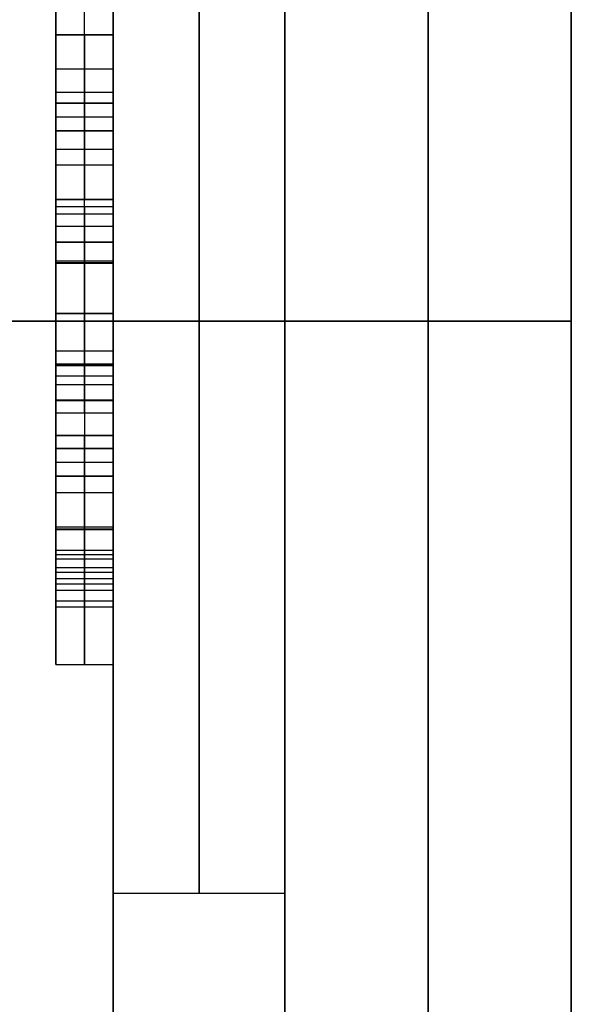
# Model space of a CAD drawing. Header units: millimetres. Extents: x -40.6 to 3.4, y -48.3 to 48.3.
# Tile 253 of 256: x -1.5 to 3.4, y -6 to 2.6. Entities that reach past the tile are written whole.
import ezdxf

# ---------------------------------------------------------------- set-up
doc = ezdxf.new("R2010")
doc.units = ezdxf.units.MM
doc.layers.add('Capa 01', color=7, linetype='Continuous')

msp = doc.modelspace()

# ---------------------------------------------------------------- linework, layer by layer
at = {"layer": 'Capa 01'}
for p, q in [((0.864, -42.5, 45.6059), (0.864, 42.5, 45.6059)), ((-0.636, -38.9432, 47.7098), (-0.636, 24.6428, 47.7098)), ((-0.886, 0, 75.6059), (-0.886, 3, 70.6059)), ((-0.886, 1, 70.6059), (-0.886, 3, 70.6059)), ((-0.636, 2.5, 61.9548), (-1.136, 2.5, 61.9548)), ((-0.886, 2.5, 62.0728), (-0.886, 1.0607, 62.0728)), ((-0.886, 2.5, 61.8369), (-0.886, 2.5, 62.0728)), ((-0.886, 1.9016, 61.8369), (-0.886, 2.5, 61.8369)), ((-0.636, 2.2008, 61.8369), (-1.136, 2.2008, 61.8369)), ((-1.136, 2, 70.6059), (-0.636, 2, 70.6059)), ((-1.136, 1.6614, 61.0728), (-1.136, 1.9016, 61.0728)), ((-0.636, 1.9016, 60.9548), (-1.136, 1.9016, 60.9548)), ((-0.886, 1.9016, 60.0728), (-0.886, 1.9016, 61.8369)), ((-0.886, 1.6614, 60.0728), (-0.886, 1.9016, 60.0728)), ((-0.636, 1.7815, 60.0728), (-1.136, 1.7815, 60.0728)), ((-1.136, 1.7803, 60.0728), (-1.136, 1.7803, 62.0728)), ((-0.636, 1.7803, 62.0728), (-1.136, 1.7803, 62.0728)), ((-0.636, 1.6614, 60.9548), (-1.136, 1.6614, 60.9548)), ((-0.886, 1.0607, 61.8369), (-0.886, 1.6614, 61.8369)), ((-0.886, 1.6614, 61.8369), (-0.886, 1.6614, 60.0728)), ((-1.136, 1.5, 73.1059), (-0.636, 1.5, 73.1059)), ((-0.636, 1.361, 61.8369), (-1.136, 1.361, 61.8369)), ((-0.636, 1.0607, 61.9548), (-1.136, 1.0607, 61.9548)), ((-0.886, 1.0607, 62.0728), (-0.886, 1.0607, 61.8369)), ((-1.136, 1, 69.8559), (-1.136, -1, 69.8559)), ((-1.136, 1, 67.3559), (-0.636, 1, 67.3559)), ((-0.886, 1, 64.1059), (-0.886, -1, 64.1059)), ((-0.886, 1, 64.1059), (-0.886, 1, 70.6059)), ((-1.136, 0.6851, 61.0733), (-1.136, 0.9327, 61.0733)), ((-0.636, -0.5561, 61.0728), (-0.636, 0.6851, 61.0728)), ((-0.636, 0, 6.6059), (-11.136, 0, 6.6059)), ((-0.636, 0, 84.6059), (-11.136, 0, 84.6059)), ((-1.636, 0, 90.119), (3.364, 0, 90.25)), ((-1.636, 0, 1.0928), (3.364, 0, 0.9619)), ((-1.136, 0.0646, 60.0385), (-1.136, 0.0646, 60.2651)), ((-1.136, 0.0646, 61.8804), (-1.136, 0.0646, 62.1081)), ((-1.136, 0, 75.6059), (-1.136, 0, 64.1059)), ((-1.136, 0, 64.1059), (-0.636, 0, 64.1059)), ((-0.886, 0, 75.6059), (-0.886, -3, 70.6059)), ((-0.636, 0.0646, 60.2651), (-0.636, 0.0646, 61.8804)), ((0.864, 0, 18.9619), (-0.636, 0, 18.9619)), ((0.864, 0, 8.9619), (-0.636, 0, 8.9619)), ((3.364, 0, 88.1059), (0.864, 0, 88.1059)), ((3.364, 0, 3.1059), (0.864, 0, 3.1059)), ((0.864, 0, 3.1059), (0.864, 0, 8.9619)), ((0.864, 0, 18.9619), (0.864, 0, 88.1059)), ((3.364, 0, 0.9619), (3.364, 0, 3.1059)), ((3.364, 0, 88.1059), (3.364, 0, 90.25)), ((-1.136, -0.8038, 61.0733), (-1.136, -0.5561, 61.0733)), ((-1.136, -1, 67.3559), (-0.636, -1, 67.3559)), ((-0.886, -1, 64.1059), (-0.886, -1, 70.6059)), ((-0.886, -3, 70.6059), (-0.886, -1, 70.6059)), ((-0.636, -1.1136, 61.0728), (-1.136, -1.1136, 61.0728)), ((-1.136, -2.3612, 61.0728), (-1.136, -1.1136, 61.0728)), ((-0.886, -1.3543, 60.0728), (-0.886, -1.1136, 60.0728)), ((-0.886, -1.1136, 60.0728), (-0.886, -1.1136, 62.0728)), ((-0.636, -1.234, 60.0728), (-1.136, -1.234, 60.0728)), ((-0.636, -1.3543, 60.4793), (-1.136, -1.3543, 60.4793)), ((-0.636, -1.3543, 61.4793), (-1.136, -1.3543, 61.4793)), ((-0.886, -1.3543, 60.8858), (-0.886, -1.3543, 60.0728)), ((-0.886, -1.3543, 61.8369), (-0.886, -1.3543, 61.1216)), ((-0.636, -2.2523, 61.4793), (-0.636, -1.3543, 61.4793)), ((-0.636, -1.5, 73.1059), (-1.136, -1.5, 73.1059)), ((-0.636, -1.8033, 61.1216), (-0.636, -1.8033, 61.8369)), ((-1.136, -1.8068, 60.8858), (-1.136, -1.8068, 61.1216)), ((-1.136, -1.8068, 61.8369), (-1.136, -1.8068, 62.0728)), ((-1.136, -2, 70.6059), (-0.636, -2, 70.6059)), ((-0.636, -2.341, 6.6763), (-0.636, -2.341, 9.5438)), ((-0.636, -2.341, 18.38), (-0.636, -2.341, 61.0488)), ((-0.636, -2.341, 61.9236), (-0.636, -2.341, 70.6059)), ((-0.636, -2.341, 71.7043), (-0.636, -2.341, 84.5356)), ((0.864, -5, 13.9619), (-0.636, -5, 13.9619))]:
    msp.add_line(p, q, dxfattribs=at)
at = {"layer": 'Capa 01', "extrusion": (-1, 0, 0)}
for centre, radius in [((0, 45.6059, -3.364), 44.644), ((0, 45.6059, -2.114), 42.5), ((0, 45.6059, -3.364), 42.5), ((0, 13.9619, -0.114), 5)]:
    msp.add_circle(centre, radius, dxfattribs=at)
at = {"layer": 'Capa 01', "extrusion": (1, 0, 0)}
for centre, radius in [((0, 45.6059, 0.864), 44.5786), ((0, 45.6059, 0.864), 42.5), ((0, 13.9619, -0.636), 5), ((0, 13.9619, 0.864), 5)]:
    msp.add_circle(centre, radius, dxfattribs=at)
at = {"layer": 'Capa 01', "extrusion": (-1, 0, 0)}
for start, end in [(178.04809, 270), (270, 161.17642)]:
    msp.add_arc((0, 45.6059, 0.636), 39, start, end, dxfattribs=at)
at = {"layer": 'Capa 01'}
for points, degree in [([(-1.136, 3, 70.6059), (-1.136, 1, 70.6059)], 1), ([(-1.136, 0, 75.6059), (-1.136, 3, 70.6059)], 1), ([(-0.636, 1, 70.6059), (-0.636, 3, 70.6059)], 1), ([(-0.636, 3, 70.6059), (-0.636, 0, 75.6059)], 1), ([(-1.136, 1.0607, 62.0728), (-1.136, 1.5405, 62.0728), (-1.136, 2.0202, 62.0728), (-1.136, 2.5, 62.0728)], 3), ([(-1.136, 2.5, 62.0728), (-1.136, 2.5, 61.9941), (-1.136, 2.5, 61.9155), (-1.136, 2.5, 61.8369)], 3), ([(-1.136, 2.5, 61.8369), (-1.136, 2.3005, 61.8369), (-1.136, 2.1011, 61.8369), (-1.136, 1.9016, 61.8369)], 3), ([(-1.136, 2.5, 62.0728), (-0.636, 2.5, 62.0728)], 1), ([(-1.136, 2.5, 61.8369), (-0.636, 2.5, 61.8369)], 1), ([(-0.636, 1.9016, 61.8369), (-0.636, 2.1011, 61.8369), (-0.636, 2.3005, 61.8369), (-0.636, 2.5, 61.8369)], 3), ([(-0.636, 2.5, 61.8369), (-0.636, 2.5, 61.9155), (-0.636, 2.5, 61.9941), (-0.636, 2.5, 62.0728)], 3), ([(-0.636, 2.5, 62.0728), (-0.636, 2.0202, 62.0728), (-0.636, 1.5405, 62.0728), (-0.636, 1.0607, 62.0728)], 3), ([(-1.136, 1.9016, 60.0728), (-1.136, 1.8215, 60.0728), (-1.136, 1.7415, 60.0728), (-1.136, 1.6614, 60.0728)], 3), ([(-1.136, 1.9016, 61.8369), (-1.136, 1.9016, 61.2489), (-1.136, 1.9016, 60.6608), (-1.136, 1.9016, 60.0728)], 3), ([(-1.136, 1.9016, 61.8369), (-0.636, 1.9016, 61.8369)], 1), ([(-1.136, 1.9016, 60.0728), (-0.636, 1.9016, 60.0728)], 1), ([(-0.636, 1.6614, 60.0728), (-0.636, 1.7415, 60.0728), (-0.636, 1.8215, 60.0728), (-0.636, 1.9016, 60.0728)], 3), ([(-0.636, 1.9016, 60.0728), (-0.636, 1.9016, 60.6608), (-0.636, 1.9016, 61.2489), (-0.636, 1.9016, 61.8369)], 3), ([(-1.136, 1.6614, 60.0728), (-1.136, 1.6614, 60.6608), (-1.136, 1.6614, 61.2489), (-1.136, 1.6614, 61.8369)], 3), ([(-1.136, 1.6614, 61.8369), (-1.136, 1.4612, 61.8369), (-1.136, 1.2609, 61.8369), (-1.136, 1.0607, 61.8369)], 3), ([(-0.636, 1.6614, 61.8369), (-1.136, 1.6614, 61.8369)], 1), ([(-1.136, 1.6614, 60.0728), (-0.636, 1.6614, 60.0728)], 1), ([(-0.636, 1.6614, 61.8369), (-0.636, 1.6614, 61.2489), (-0.636, 1.6614, 60.6608), (-0.636, 1.6614, 60.0728)], 3), ([(-0.636, 1.0607, 61.8369), (-0.636, 1.2609, 61.8369), (-0.636, 1.4612, 61.8369), (-0.636, 1.6614, 61.8369)], 3), ([(-1.136, 1.0607, 61.8369), (-1.136, 1.0607, 61.9155), (-1.136, 1.0607, 61.9941), (-1.136, 1.0607, 62.0728)], 3), ([(-1.136, 1.0607, 61.8369), (-0.636, 1.0607, 61.8369)], 1), ([(-1.136, 1.0607, 62.0728), (-0.636, 1.0607, 62.0728)], 1), ([(-0.636, 1.0607, 62.0728), (-0.636, 1.0607, 61.9941), (-0.636, 1.0607, 61.9155), (-0.636, 1.0607, 61.8369)], 3), ([(-1.136, 1, 64.1059), (-1.136, -1, 64.1059)], 1), ([(-1.136, 1, 70.6059), (-1.136, 1, 64.1059)], 1), ([(-1.136, 1, 64.1059), (-0.636, 1, 64.1059)], 1), ([(-1.136, 1, 70.6059), (-0.636, 1, 70.6059)], 1), ([(-0.636, 1, 64.1059), (-0.636, 1, 70.6059)], 1), ([(-0.636, -1, 64.1059), (-0.636, 1, 64.1059)], 1), ([(-0.636, 0.9329, 61.0469), (-1.136, 0.9329, 61.0469)], 1), ([(-1.136, 0.8288, 60.5476), (-0.636, 0.8288, 60.5476)], 1), ([(-0.636, 0.6899, 61.8267), (-1.136, 0.6899, 61.8267)], 1), ([(-0.636, 0.6853, 61.0428), (-1.136, 0.6853, 61.0428)], 1), ([(-0.636, 0.5227, 60.1751), (-1.136, 0.5227, 60.1751)], 1), ([(-0.636, 0.5087, 60.4734), (-1.136, 0.5087, 60.4734)], 1), ([(-0.636, 0.5013, 61.6875), (-1.136, 0.5013, 61.6875)], 1), ([(-0.636, 0.0655, 60.2651), (-1.136, 0.0655, 60.2651)], 1), ([(-0.636, 0.0646, 60.0385), (-1.136, 0.0646, 60.0385)], 1), ([(-0.636, 0.0632, 62.1081), (-1.136, 0.0632, 62.1081)], 1), ([(-0.636, 0.0618, 61.8804), (-1.136, 0.0618, 61.8804)], 1), ([(-1.136, -3, 70.6059), (-1.136, 0, 75.6059)], 1), ([(-1.136, 0, 75.6059), (-0.636, 0, 75.6059)], 1), ([(-0.636, 0, 75.6059), (-0.636, -3, 70.6059)], 1), ([(-0.636, -0.262, 61.7801), (-1.136, -0.262, 61.7801)], 1), ([(-0.636, -0.3768, 60.1623), (-1.136, -0.3768, 60.1623)], 1), ([(-1.136, -0.381, 60.4754), (-0.636, -0.381, 60.4754)], 1), ([(-0.636, -0.3903, 61.9761), (-1.136, -0.3903, 61.9761)], 1), ([(-0.636, -0.4813, 61.4977), (-1.136, -0.4813, 61.4977)], 1), ([(-0.636, -0.5561, 61.0715), (-1.136, -0.5561, 61.0715)], 1), ([(-0.636, -0.6923, 60.5256), (-1.136, -0.6923, 60.5256)], 1), ([(-0.636, -0.6978, 61.6067), (-1.136, -0.6978, 61.6067)], 1), ([(-0.636, -0.8038, 61.07), (-1.136, -0.8038, 61.07)], 1), ([(-1.136, -1, 64.1059), (-1.136, -1, 70.6059)], 1), ([(-1.136, -1, 70.6059), (-1.136, -3, 70.6059)], 1), ([(-0.636, -1, 64.1059), (-1.136, -1, 64.1059)], 1), ([(-0.636, -1, 70.6059), (-1.136, -1, 70.6059)], 1), ([(-0.636, -3, 70.6059), (-0.636, -1, 70.6059)], 1), ([(-0.636, -1, 70.6059), (-0.636, -1, 64.1059)], 1), ([(-1.136, -1.1136, 60.0728), (-1.136, -1.1939, 60.0728), (-1.136, -1.2741, 60.0728), (-1.136, -1.3543, 60.0728)], 3), ([(-0.636, -1.1136, 60.0728), (-1.136, -1.1136, 60.0728)], 1), ([(-1.136, -1.1136, 62.0728), (-0.636, -1.1136, 62.0728)], 1), ([(-1.136, -1.1136, 62.0728), (-1.136, -1.1136, 61.4061), (-1.136, -1.1136, 60.7394), (-1.136, -1.1136, 60.0728)], 3), ([(-0.636, -1.1136, 60.0728), (-0.636, -1.1136, 60.7394), (-0.636, -1.1136, 61.4061), (-0.636, -1.1136, 62.0728)], 3), ([(-0.636, -1.3543, 60.0728), (-0.636, -1.2741, 60.0728), (-0.636, -1.1939, 60.0728), (-0.636, -1.1136, 60.0728)], 3), ([(-0.636, -1.3543, 60.8858), (-1.136, -1.3543, 60.8858)], 1), ([(-1.136, -1.3543, 60.0728), (-0.636, -1.3543, 60.0728)], 1), ([(-1.136, -1.3543, 60.0728), (-1.136, -1.3543, 60.3438), (-1.136, -1.3543, 60.6148), (-1.136, -1.3543, 60.8858)], 3), ([(-1.136, -1.3543, 61.1216), (-1.136, -1.3543, 61.3601), (-1.136, -1.3543, 61.5985), (-1.136, -1.3543, 61.8369)], 3), ([(-1.136, -1.3543, 61.1216), (-0.636, -1.3543, 61.1216)], 1), ([(-1.136, -1.3543, 61.8369), (-0.636, -1.3543, 61.8369)], 1), ([(-0.636, -1.3543, 60.8858), (-0.636, -1.3543, 60.6148), (-0.636, -1.3543, 60.3438), (-0.636, -1.3543, 60.0728)], 3), ([(-0.636, -1.3543, 61.8369), (-0.636, -1.3543, 61.5985), (-0.636, -1.3543, 61.3601), (-0.636, -1.3543, 61.1216)], 3), ([(-0.636, -1.7989, 62.0728), (-1.136, -1.7989, 62.0728)], 1), ([(-0.636, -1.8189, 61.8369), (-1.136, -1.8189, 61.8369)], 1), ([(-0.636, -1.8198, 60.8858), (-1.136, -1.8198, 60.8858)], 1), ([(-0.636, -1.8235, 61.1216), (-1.136, -1.8235, 61.1216)], 1), ([(-0.636, -2.0428, 61.819), (-1.136, -2.0428, 61.819)], 1), ([(-1.136, -2.0754, 62.0538), (-0.636, -2.0754, 62.0538)], 1), ([(-0.636, -2.1543, 61.2173), (-1.136, -2.1543, 61.2173)], 1), ([(-0.636, -2.1948, 61.7008), (-1.136, -2.1948, 61.7008)], 1), ([(-0.636, -2.2524, 61.4859), (-1.136, -2.2524, 61.4859)], 1), ([(-0.636, -2.2993, 61.9602), (-1.136, -2.2993, 61.9602)], 1), ([(-0.636, -2.3527, 61.0623), (-1.136, -2.3527, 61.0623)], 1), ([(-0.636, -2.4452, 61.7673), (-1.136, -2.4452, 61.7673)], 1), ([(-0.636, -2.5, 61.4941), (-1.136, -2.5, 61.4941)], 1), ([(-1.136, -3, 70.6059), (-0.636, -3, 70.6059)], 1)]:
    msp.add_open_spline(points, degree=degree, dxfattribs=at)
for points, knots in [([(-1.136, -0.6978, 61.6067), (-1.136, -0.6272, 61.7648), (-1.136, -0.5252, 61.8879), (-1.136, -0.2555, 62.0641), (-1.136, -0.1045, 62.1081), (-1.136, 0.3192, 62.1081), (-1.136, 0.528, 62.0142), (-1.136, 0.8521, 61.6389), (-1.136, 0.9329, 61.379), (-1.136, 0.9329, 60.8714), (-1.136, 0.8981, 60.7046), (-1.136, 0.8288, 60.5476)], [-3.082761, -3.082761, -3.082761, -3.082761, -2.556126, -2.556126, -2.030407, -2.030407, -1.227994, -1.227994, -0.424599, -0.424599, 0, 0, 0, 0]), ([(-0.886, 0.8288, 60.5476), (-0.886, 0.8981, 60.7046), (-0.886, 0.9329, 60.8714), (-0.886, 0.9329, 61.379), (-0.886, 0.8521, 61.6389), (-0.886, 0.528, 62.0142), (-0.886, 0.3192, 62.1081), (-0.886, -0.1045, 62.1081), (-0.886, -0.2555, 62.0641), (-0.886, -0.5252, 61.8879), (-0.886, -0.6272, 61.7648), (-0.886, -0.6978, 61.6067)], [0, 0, 0, 0, 0.137733, 0.137733, 0.398342, 0.398342, 0.658633, 0.658633, 0.829168, 0.829168, 1, 1, 1, 1]), ([(-0.636, 0.8288, 60.5476), (-0.636, 0.8981, 60.7046), (-0.636, 0.9329, 60.8714), (-0.636, 0.9329, 61.379), (-0.636, 0.8521, 61.6389), (-0.636, 0.528, 62.0142), (-0.636, 0.3192, 62.1081), (-0.636, -0.1045, 62.1081), (-0.636, -0.2555, 62.0641), (-0.636, -0.5252, 61.8879), (-0.636, -0.6272, 61.7648), (-0.636, -0.6978, 61.6067)], [-3.082761, -3.082761, -3.082761, -3.082761, -2.658162, -2.658162, -1.854767, -1.854767, -1.052354, -1.052354, -0.526635, -0.526635, 0, 0, 0, 0]), ([(-1.136, 0.8288, 60.5476), (-1.136, 0.7596, 60.39), (-1.136, 0.6573, 60.2664), (-1.136, 0.3884, 60.084), (-1.136, 0.2356, 60.0385), (-1.136, -0.0934, 60.0385), (-1.136, -0.2401, 60.0801), (-1.136, -0.5129, 60.2442), (-1.136, -0.6179, 60.3654), (-1.136, -0.7666, 60.6857), (-1.136, -0.8038, 60.8673), (-1.136, -0.8038, 61.27), (-1.136, -0.7683, 61.449), (-1.136, -0.6978, 61.6067)], [-3.073473, -3.073473, -3.073473, -3.073473, -2.530599, -2.530599, -1.989008, -1.989008, -1.488626, -1.488626, -0.99032, -0.99032, -0.492014, -0.492014, 0, 0, 0, 0]), ([(-0.886, -0.6978, 61.6067), (-0.886, -0.7683, 61.449), (-0.886, -0.8038, 61.27), (-0.886, -0.8038, 60.8673), (-0.886, -0.7666, 60.6857), (-0.886, -0.6179, 60.3654), (-0.886, -0.5129, 60.2442), (-0.886, -0.2401, 60.0801), (-0.886, -0.0934, 60.0385), (-0.886, 0.2356, 60.0385), (-0.886, 0.3884, 60.084), (-0.886, 0.6573, 60.2664), (-0.886, 0.7596, 60.39), (-0.886, 0.8288, 60.5476)], [0, 0, 0, 0, 0.1600841, 0.1600841, 0.3222153, 0.3222153, 0.4843464, 0.4843464, 0.6471533, 0.6471533, 0.8233677, 0.8233677, 1, 1, 1, 1]), ([(-0.636, -0.6978, 61.6067), (-0.636, -0.7683, 61.449), (-0.636, -0.8038, 61.27), (-0.636, -0.8038, 60.8673), (-0.636, -0.7666, 60.6857), (-0.636, -0.6179, 60.3654), (-0.636, -0.5129, 60.2442), (-0.636, -0.2401, 60.0801), (-0.636, -0.0934, 60.0385), (-0.636, 0.2356, 60.0385), (-0.636, 0.3884, 60.084), (-0.636, 0.6573, 60.2664), (-0.636, 0.7596, 60.39), (-0.636, 0.8288, 60.5476)], [-3.073473, -3.073473, -3.073473, -3.073473, -2.581459, -2.581459, -2.083153, -2.083153, -1.584847, -1.584847, -1.084465, -1.084465, -0.542875, -0.542875, 0, 0, 0, 0]), ([(-1.136, -0.381, 60.4754), (-1.136, -0.2639, 60.3352), (-1.136, -0.1152, 60.2651), (-1.136, 0.2434, 60.2651), (-1.136, 0.3907, 60.3342), (-1.136, 0.6263, 60.612), (-1.136, 0.6853, 60.8019), (-1.136, 0.6853, 61.3437), (-1.136, 0.624, 61.5586), (-1.136, 0.5013, 61.6875)], [-2.374628, -2.374628, -2.374628, -2.374628, -1.807881, -1.807881, -1.249875, -1.249875, -0.693982, -0.693982, 0, 0, 0, 0]), ([(-0.886, 0.5013, 61.6875), (-0.886, 0.624, 61.5586), (-0.886, 0.6853, 61.3437), (-0.886, 0.6853, 60.8019), (-0.886, 0.6263, 60.612), (-0.886, 0.3907, 60.3342), (-0.886, 0.2434, 60.2651), (-0.886, -0.1152, 60.2651), (-0.886, -0.2639, 60.3352), (-0.886, -0.381, 60.4754)], [0, 0, 0, 0, 0.292249, 0.292249, 0.526346, 0.526346, 0.761332, 0.761332, 1, 1, 1, 1]), ([(-0.636, 0.5013, 61.6875), (-0.636, 0.624, 61.5586), (-0.636, 0.6853, 61.3437), (-0.636, 0.6853, 60.8019), (-0.636, 0.6263, 60.612), (-0.636, 0.3907, 60.3342), (-0.636, 0.2434, 60.2651), (-0.636, -0.1152, 60.2651), (-0.636, -0.2639, 60.3352), (-0.636, -0.381, 60.4754)], [-2.374628, -2.374628, -2.374628, -2.374628, -1.680646, -1.680646, -1.124753, -1.124753, -0.566747, -0.566747, 0, 0, 0, 0]), ([(-1.136, 0.5013, 61.6875), (-1.136, 0.3786, 61.8159), (-1.136, 0.2323, 61.8804), (-1.136, -0.0576, 61.8804), (-1.136, -0.1659, 61.8471), (-1.136, -0.3582, 61.7131), (-1.136, -0.4315, 61.6191), (-1.136, -0.531, 61.3764), (-1.136, -0.5561, 61.2342), (-1.136, -0.5561, 60.8141), (-1.136, -0.4976, 60.6151), (-1.136, -0.381, 60.4754)], [-2.310509, -2.310509, -2.310509, -2.310509, -1.761178, -1.761178, -1.376497, -1.376497, -0.991816, -0.991816, -0.607653, -0.607653, 0, 0, 0, 0]), ([(-0.886, -0.381, 60.4754), (-0.886, -0.4976, 60.6151), (-0.886, -0.5561, 60.8141), (-0.886, -0.5561, 61.2342), (-0.886, -0.531, 61.3764), (-0.886, -0.4315, 61.6191), (-0.886, -0.3582, 61.7131), (-0.886, -0.1659, 61.8471), (-0.886, -0.0576, 61.8804), (-0.886, 0.2323, 61.8804), (-0.886, 0.3786, 61.8159), (-0.886, 0.5013, 61.6875)], [0, 0, 0, 0, 0.2629954, 0.2629954, 0.4292629, 0.4292629, 0.5957549, 0.5957549, 0.7622469, 0.7622469, 1, 1, 1, 1]), ([(-0.636, -0.381, 60.4754), (-0.636, -0.4976, 60.6151), (-0.636, -0.5561, 60.8141), (-0.636, -0.5561, 61.2342), (-0.636, -0.531, 61.3764), (-0.636, -0.4315, 61.6191), (-0.636, -0.3582, 61.7131), (-0.636, -0.1659, 61.8471), (-0.636, -0.0576, 61.8804), (-0.636, 0.2323, 61.8804), (-0.636, 0.3786, 61.8159), (-0.636, 0.5013, 61.6875)], [-2.310509, -2.310509, -2.310509, -2.310509, -1.702856, -1.702856, -1.318693, -1.318693, -0.934012, -0.934012, -0.549331, -0.549331, 0, 0, 0, 0]), ([(-1.136, -2.0754, 62.0538), (-1.136, -2.0117, 62.0666), (-1.136, -1.9193, 62.0728), (-1.136, -1.5705, 62.0728), (-1.136, -1.3421, 62.0728), (-1.136, -1.1136, 62.0728)], [-0.9631933, -0.9631933, -0.9631933, -0.9631933, -0.6308659, -0.6308659, 0, 0, 0, 0]), ([(-0.886, -1.1136, 62.0728), (-0.886, -1.3421, 62.0728), (-0.886, -1.5705, 62.0728), (-0.886, -1.9193, 62.0728), (-0.886, -2.0117, 62.0666), (-0.886, -2.0754, 62.0538)], [0, 0, 0, 0, 0.654973, 0.654973, 1, 1, 1, 1]), ([(-0.636, -1.1136, 62.0728), (-0.636, -1.3421, 62.0728), (-0.636, -1.5705, 62.0728), (-0.636, -1.9193, 62.0728), (-0.636, -2.0117, 62.0666), (-0.636, -2.0754, 62.0538)], [-0.9631933, -0.9631933, -0.9631933, -0.9631933, -0.3323274, -0.3323274, 0, 0, 0, 0]), ([(-1.136, -1.3543, 60.8858), (-1.136, -1.5095, 60.8858), (-1.136, -1.6647, 60.8858), (-1.136, -2.0768, 60.8858), (-1.136, -2.2548, 60.9442), (-1.136, -2.4508, 61.1805), (-1.136, -2.5, 61.3242), (-1.136, -2.5, 61.5934), (-1.136, -2.4825, 61.6847), (-1.136, -2.408, 61.8497), (-1.136, -2.3597, 61.9142), (-1.136, -2.2389, 62.0063), (-1.136, -2.1646, 62.0375), (-1.136, -2.0754, 62.0538)], [-2.315687, -2.315687, -2.315687, -2.315687, -1.994543, -1.994543, -1.462827, -1.462827, -0.930781, -0.930781, -0.619886, -0.619886, -0.309943, -0.309943, 0, 0, 0, 0]), ([(-1.136, -2.0428, 61.819), (-1.136, -2.1056, 61.8001), (-1.136, -2.156, 61.7605), (-1.136, -2.2333, 61.6415), (-1.136, -2.2524, 61.5698), (-1.136, -2.2524, 61.3708), (-1.136, -2.2196, 61.281), (-1.136, -2.0893, 61.1539), (-1.136, -1.9787, 61.1216), (-1.136, -1.6671, 61.1216), (-1.136, -1.5107, 61.1216), (-1.136, -1.3543, 61.1216)], [-1.561967, -1.561967, -1.561967, -1.561967, -1.305313, -1.305313, -1.050207, -1.050207, -0.700213, -0.700213, -0.351499, -0.351499, 0, 0, 0, 0]), ([(-1.136, -1.3543, 61.8369), (-1.136, -1.5092, 61.8369), (-1.136, -1.664, 61.8369), (-1.136, -1.9276, 61.8369), (-1.136, -2.0024, 61.8308), (-1.136, -2.0428, 61.819)], [-0.6904634, -0.6904634, -0.6904634, -0.6904634, -0.2847857, -0.2847857, 0, 0, 0, 0]), ([(-0.886, -2.0754, 62.0538), (-0.886, -2.1646, 62.0375), (-0.886, -2.2389, 62.0063), (-0.886, -2.3597, 61.9142), (-0.886, -2.408, 61.8497), (-0.886, -2.4825, 61.6847), (-0.886, -2.5, 61.5934), (-0.886, -2.5, 61.3242), (-0.886, -2.4508, 61.1805), (-0.886, -2.2548, 60.9442), (-0.886, -2.0768, 60.8858), (-0.886, -1.6647, 60.8858), (-0.886, -1.5095, 60.8858), (-0.886, -1.3543, 60.8858)], [0, 0, 0, 0, 0.133845, 0.133845, 0.26769, 0.26769, 0.401946, 0.401946, 0.631703, 0.631703, 0.861318, 0.861318, 1, 1, 1, 1]), ([(-0.886, -1.3543, 61.1216), (-0.886, -1.5107, 61.1216), (-0.886, -1.6671, 61.1216), (-0.886, -1.9787, 61.1216), (-0.886, -2.0893, 61.1539), (-0.886, -2.2196, 61.281), (-0.886, -2.2524, 61.3708), (-0.886, -2.2524, 61.5698), (-0.886, -2.2333, 61.6415), (-0.886, -2.156, 61.7605), (-0.886, -2.1056, 61.8001), (-0.886, -2.0428, 61.819)], [0, 0, 0, 0, 0.225036, 0.225036, 0.448289, 0.448289, 0.672361, 0.672361, 0.835685, 0.835685, 1, 1, 1, 1]), ([(-0.886, -2.0428, 61.819), (-0.886, -2.0024, 61.8308), (-0.886, -1.9276, 61.8369), (-0.886, -1.664, 61.8369), (-0.886, -1.5092, 61.8369), (-0.886, -1.3543, 61.8369)], [0, 0, 0, 0, 0.412456, 0.412456, 1, 1, 1, 1]), ([(-0.636, -2.0754, 62.0538), (-0.636, -2.1646, 62.0375), (-0.636, -2.2389, 62.0063), (-0.636, -2.3597, 61.9142), (-0.636, -2.408, 61.8497), (-0.636, -2.4825, 61.6847), (-0.636, -2.5, 61.5934), (-0.636, -2.5, 61.3242), (-0.636, -2.4508, 61.1805), (-0.636, -2.2548, 60.9442), (-0.636, -2.0768, 60.8858), (-0.636, -1.6647, 60.8858), (-0.636, -1.5095, 60.8858), (-0.636, -1.3543, 60.8858)], [-2.315687, -2.315687, -2.315687, -2.315687, -2.005744, -2.005744, -1.695801, -1.695801, -1.384906, -1.384906, -0.85286, -0.85286, -0.321144, -0.321144, 0, 0, 0, 0]), ([(-0.636, -1.3543, 61.1216), (-0.636, -1.5107, 61.1216), (-0.636, -1.6671, 61.1216), (-0.636, -1.9787, 61.1216), (-0.636, -2.0893, 61.1539), (-0.636, -2.2196, 61.281), (-0.636, -2.2524, 61.3708), (-0.636, -2.2524, 61.5698), (-0.636, -2.2333, 61.6415), (-0.636, -2.156, 61.7605), (-0.636, -2.1056, 61.8001), (-0.636, -2.0428, 61.819)], [-1.561967, -1.561967, -1.561967, -1.561967, -1.210469, -1.210469, -0.861754, -0.861754, -0.511761, -0.511761, -0.256655, -0.256655, 0, 0, 0, 0]), ([(-0.636, -2.0428, 61.819), (-0.636, -2.0024, 61.8308), (-0.636, -1.9276, 61.8369), (-0.636, -1.664, 61.8369), (-0.636, -1.5092, 61.8369), (-0.636, -1.3543, 61.8369)], [-0.6904634, -0.6904634, -0.6904634, -0.6904634, -0.4056777, -0.4056777, 0, 0, 0, 0])]:
    msp.add_open_spline(points, degree=3, knots=knots, dxfattribs=at)

doc.saveas('drawing.dxf')
